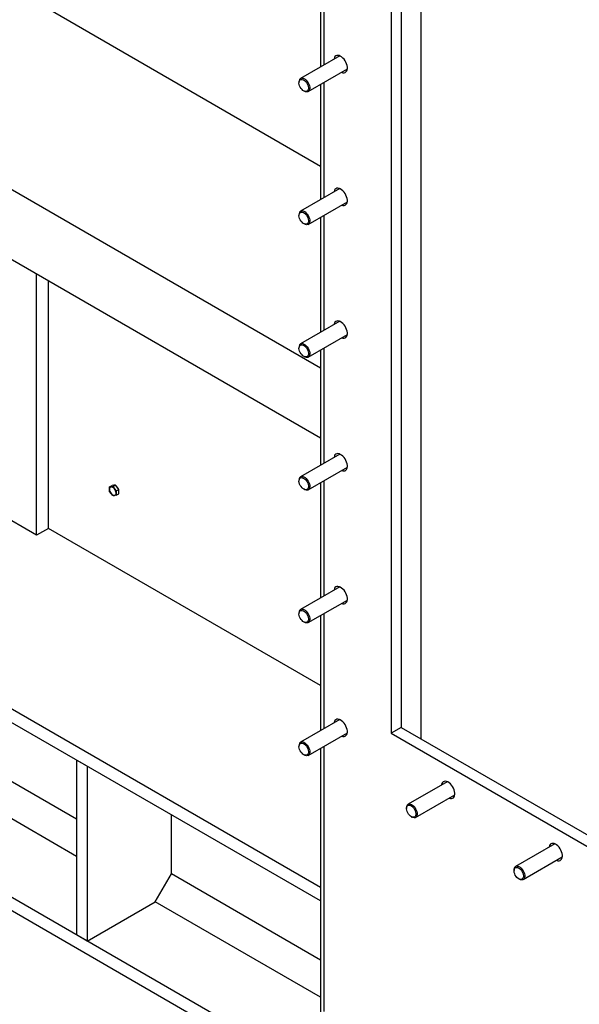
# Model space of a CAD drawing. Header units: millimetres. Extents: x 0 to 25230, y 0 to 17820.
# Tile 125 of 244: x 15580 to 16169, y 8743 to 9779. Entities that reach past the tile are written whole.
import ezdxf

# ---------------------------------------------------------------- set-up
doc = ezdxf.new("R2010")
doc.units = ezdxf.units.MM
doc.linetypes.add('SLD-Sólida', pattern=[0])
doc.layers.add('REFERÊNCIAS', color=9, linetype='SLD-Sólida')

msp = doc.modelspace()

# ---------------------------------------------------------------- linework, layer by layer
at = {"layer": 'REFERÊNCIAS', "linetype": 'SLD-Sólida', "lineweight": 25, "ltscale": 30}
for p, q in [((15970.5, 9896.9), (15970.5, 9028)), ((15981.1, 9890.7), (15981.1, 9034.1)), ((16002.3, 9021.9), (16002.3, 9878.5)), ((15896.2, 9850), (15896.2, 9728.8)), ((15899.8, 9852), (15899.8, 9730.9)), ((15609.9, 9789.8), (15896.2, 9624.5)), ((15916.5, 9740.5), (15875.3, 9716.7)), ((15883.3, 9702.9), (15924.5, 9726.7)), ((15873.6, 9713.1), (15873.6, 9712.3)), ((15896.2, 9710.4), (15896.2, 9589.2)), ((15899.8, 9712.4), (15899.8, 9591.3)), ((15878.6, 9703.7), (15879.3, 9703.3)), ((15426, 9683.7), (15896.2, 9412.3)), ((15426, 9610.2), (15896.2, 9338.8)), ((15916.5, 9600.9), (15875.3, 9577.1)), ((15883.3, 9563.3), (15924.5, 9587)), ((15873.6, 9573.5), (15873.6, 9572.6)), ((15896.2, 9570.7), (15896.2, 9449.6)), ((15899.8, 9572.8), (15899.8, 9451.6)), ((15878.6, 9564.1), (15879.3, 9563.7)), ((15896.2, 8865.9), (14704.8, 9553.7)), ((15896.2, 8851.6), (14704.8, 9539.4)), ((15597.5, 9236.3), (15597.5, 9511.2)), ((15609.9, 9243.5), (15609.9, 9504.1)), ((15916.5, 9461.3), (15875.3, 9437.5)), ((15883.3, 9423.6), (15924.5, 9447.4)), ((15873.6, 9433.8), (15873.6, 9433)), ((15878.6, 9424.4), (15879.3, 9424)), ((15896.2, 9431.1), (15896.2, 9310)), ((15899.8, 9433.2), (15899.8, 9312)), ((16796.6, 8148.1), (14704.8, 9355.7)), ((16796.6, 8133.8), (14704.8, 9341.4)), ((15916.5, 9321.6), (15875.3, 9297.9)), ((15883.3, 9284), (15924.5, 9307.8)), ((15873.6, 9294.2), (15873.6, 9293.4)), ((15896.2, 9291.5), (15896.2, 9170.3)), ((15899.8, 9293.5), (15899.8, 9172.4)), ((15674.1, 9284.7), (15674.3, 9287.1)), ((15674.3, 9287.1), (15676.9, 9288.6)), ((15674.3, 9287.1), (15675.9, 9287.2)), ((15675.9, 9280.1), (15674.3, 9282.4)), ((15675.9, 9287.2), (15677.8, 9287.4)), ((15677.8, 9278), (15675.9, 9280.1)), ((15678.7, 9288.8), (15676.9, 9288.6)), ((15677.8, 9287.4), (15680.4, 9288.9)), ((15677.8, 9287.4), (15679.4, 9285.1)), ((15680.4, 9288.9), (15678.7, 9288.8)), ((15679.4, 9285.1), (15681.3, 9283)), ((15682.2, 9286.7), (15680.4, 9288.9)), ((15681.3, 9283), (15681.2, 9280.6)), ((15681.3, 9283), (15684, 9284.5)), ((15681.3, 9278.3), (15684, 9279.8)), ((15684, 9284.5), (15682.2, 9286.7)), ((15684, 9282.2), (15684, 9284.5)), ((15684, 9279.8), (15684, 9282.2)), ((15878.6, 9284.8), (15879.3, 9284.4)), ((15597.5, 9236.3), (15526.1, 9277.6)), ((15679.4, 9278.1), (15677.8, 9278)), ((15681.3, 9278.3), (15679.4, 9278.1)), ((15609.9, 9243.5), (15597.5, 9236.3)), ((15896.2, 9078.2), (15609.9, 9243.5)), ((15896.2, 9078.2), (15609.9, 9243.5)), ((15916.5, 9182), (15875.3, 9158.2)), ((15883.3, 9144.4), (15924.5, 9168.1)), ((15873.6, 9154.6), (15873.6, 9153.8)), ((15878.6, 9145.2), (15879.3, 9144.8)), ((15896.2, 9151.9), (15896.2, 9030.7)), ((15899.8, 9153.9), (15899.8, 9032.7)), ((15639.6, 8937.7), (15421.1, 9063.8)), ((15916.5, 9042.4), (15875.3, 9018.6)), ((15639.6, 8898.5), (15404.1, 9034.5)), ((15981.1, 9034.1), (15970.5, 9028)), ((15981.1, 9034.1), (16543.2, 8709.6)), ((15883.3, 9004.7), (15924.5, 9028.5)), ((15970.5, 9028), (16543.2, 8697.4)), ((15873.6, 9014.9), (15873.6, 9014.1)), ((15896.2, 9012.2), (15896.2, 8733.2)), ((15899.8, 9014.3), (15899.8, 8735.3)), ((15650.9, 8993.3), (15639.6, 8999.8)), ((15639.6, 8999.8), (15639.6, 8816.1)), ((15878.6, 9005.5), (15879.3, 9005.1)), ((15650.9, 8993.3), (15650.9, 8809.5)), ((16029.6, 8977.1), (15988.4, 8953.3)), ((15996.4, 8939.4), (16037.6, 8963.2)), ((15986.8, 8949.6), (15986.8, 8948.8)), ((15739.3, 8880.2), (15739.3, 8942.2)), ((15991.7, 8940.2), (15992.4, 8939.8)), ((16142.7, 8911.8), (16101.5, 8888)), ((16109.5, 8874.1), (16150.7, 8897.9)), ((15722.3, 8850.8), (15739.3, 8880.2)), ((15896.2, 8789.5), (15739.3, 8880.2)), ((16099.9, 8884.3), (16099.9, 8883.5)), ((16104.8, 8874.9), (16105.5, 8874.5)), ((15650.9, 8809.5), (15722.3, 8850.8)), ((15896.2, 8750.3), (15722.3, 8850.8)), ((15650.9, 8809.5), (15639.6, 8816.1))]:
    msp.add_line(p, q, dxfattribs=at)
at = {"layer": 'REFERÊNCIAS', "linetype": 'SLD-Sólida', "lineweight": 25, "ltscale": 30, "flags": 128}
for points in [[(15918.5, 9723.2), (15918.5, 9723.2), (15919.8, 9722.8), (15921, 9722.7), (15922.1, 9723), (15923, 9723.6), (15923.7, 9724.5), (15924.2, 9725.6), (15924.5, 9727), (15924.5, 9728.6), (15924.2, 9730.2), (15923.7, 9732), (15923, 9733.7), (15922.1, 9735.4), (15921, 9736.9), (15919.8, 9738.2), (15918.5, 9739.4), (15917.1, 9740.2), (15915.8, 9740.8), (15914.5, 9741), (15913.4, 9740.9), (15912.3, 9740.4), (15911.5, 9739.7), (15910.9, 9738.7), (15910.5, 9737.4), (15910.5, 9737.1)], [(15876.1, 9715.8), (15877.1, 9715.7), (15878.2, 9715.3), (15879.3, 9714.6), (15880.4, 9713.7), (15881.4, 9712.5), (15882.2, 9711.2), (15882.9, 9709.8), (15883.3, 9708.4), (15883.5, 9707), (15883.5, 9705.7), (15883.2, 9704.7), (15882.7, 9703.8), (15881.9, 9703.3), (15881, 9703), (15880, 9703.1), (15878.9, 9703.5), (15877.8, 9704.2), (15876.8, 9705.1), (15875.8, 9706.3), (15874.9, 9707.6), (15874.3, 9709), (15873.8, 9710.5), (15873.6, 9711.8), (15873.7, 9713.1), (15874, 9714.2), (15874.5, 9715), (15875.2, 9715.5), (15876.1, 9715.8)], [(15876.4, 9717.1), (15877.6, 9717), (15878.8, 9716.6), (15880, 9715.9), (15881.2, 9714.9), (15882.3, 9713.6), (15883.2, 9712.2), (15884, 9710.6), (15884.6, 9709.1), (15884.9, 9707.5), (15884.9, 9706.1), (15884.7, 9704.8), (15884.2, 9703.8), (15883.5, 9703), (15882.6, 9702.6), (15881.6, 9702.5), (15880.4, 9702.8), (15879.3, 9703.3)], [(15918.5, 9583.6), (15918.5, 9583.6), (15919.8, 9583.2), (15921, 9583.1), (15922.1, 9583.4), (15923, 9584), (15923.7, 9584.9), (15924.2, 9586), (15924.5, 9587.4), (15924.5, 9588.9), (15924.2, 9590.6), (15923.7, 9592.3), (15923, 9594.1), (15922.1, 9595.7), (15921, 9597.3), (15919.8, 9598.6), (15918.5, 9599.7), (15917.1, 9600.6), (15915.8, 9601.1), (15914.5, 9601.4), (15913.4, 9601.2), (15912.3, 9600.8), (15911.5, 9600.1), (15910.9, 9599.1), (15910.5, 9597.8), (15910.5, 9597.4)], [(15876.1, 9576.2), (15877.1, 9576.1), (15878.2, 9575.7), (15879.3, 9575), (15880.4, 9574.1), (15881.4, 9572.9), (15882.2, 9571.6), (15882.9, 9570.2), (15883.3, 9568.7), (15883.5, 9567.4), (15883.5, 9566.1), (15883.2, 9565), (15882.7, 9564.2), (15881.9, 9563.6), (15881, 9563.4), (15880, 9563.5), (15878.9, 9563.9), (15877.8, 9564.6), (15876.8, 9565.5), (15875.8, 9566.7), (15874.9, 9568), (15874.3, 9569.4), (15873.8, 9570.8), (15873.6, 9572.2), (15873.7, 9573.5), (15874, 9574.5), (15874.5, 9575.4), (15875.2, 9575.9), (15876.1, 9576.2)], [(15876.4, 9577.5), (15877.6, 9577.4), (15878.8, 9577), (15880, 9576.3), (15881.2, 9575.2), (15882.3, 9574), (15883.2, 9572.6), (15884, 9571), (15884.6, 9569.4), (15884.9, 9567.9), (15884.9, 9566.5), (15884.7, 9565.2), (15884.2, 9564.2), (15883.5, 9563.4), (15882.6, 9563), (15881.6, 9562.9), (15880.4, 9563.1), (15879.3, 9563.7)], [(15918.5, 9443.9), (15918.5, 9443.9), (15919.8, 9443.5), (15921, 9443.5), (15922.1, 9443.8), (15923, 9444.3), (15923.7, 9445.2), (15924.2, 9446.4), (15924.5, 9447.8), (15924.5, 9449.3), (15924.2, 9451), (15923.7, 9452.7), (15923, 9454.4), (15922.1, 9456.1), (15921, 9457.6), (15919.8, 9459), (15918.5, 9460.1), (15917.1, 9461), (15915.8, 9461.5), (15914.5, 9461.7), (15913.4, 9461.6), (15912.3, 9461.2), (15911.5, 9460.4), (15910.9, 9459.4), (15910.5, 9458.2), (15910.5, 9457.8)], [(15876.1, 9436.5), (15877.1, 9436.5), (15878.2, 9436.1), (15879.3, 9435.4), (15880.4, 9434.4), (15881.4, 9433.3), (15882.2, 9431.9), (15882.9, 9430.5), (15883.3, 9429.1), (15883.5, 9427.7), (15883.5, 9426.5), (15883.2, 9425.4), (15882.7, 9424.6), (15881.9, 9424), (15881, 9423.8), (15880, 9423.8), (15878.9, 9424.2), (15877.8, 9424.9), (15876.8, 9425.9), (15875.8, 9427), (15874.9, 9428.4), (15874.3, 9429.8), (15873.8, 9431.2), (15873.6, 9432.6), (15873.7, 9433.8), (15874, 9434.9), (15874.5, 9435.7), (15875.2, 9436.3), (15876.1, 9436.5)], [(15876.4, 9437.8), (15877.6, 9437.8), (15878.8, 9437.4), (15880, 9436.6), (15881.2, 9435.6), (15882.3, 9434.4), (15883.2, 9432.9), (15884, 9431.4), (15884.6, 9429.8), (15884.9, 9428.3), (15884.9, 9426.8), (15884.7, 9425.6), (15884.2, 9424.5), (15883.5, 9423.8), (15882.6, 9423.4), (15881.6, 9423.3), (15880.4, 9423.5), (15879.3, 9424)], [(15918.5, 9304.3), (15918.5, 9304.3), (15919.8, 9303.9), (15921, 9303.9), (15922.1, 9304.1), (15923, 9304.7), (15923.7, 9305.6), (15924.2, 9306.8), (15924.5, 9308.1), (15924.5, 9309.7), (15924.2, 9311.4), (15923.7, 9313.1), (15923, 9314.8), (15922.1, 9316.5), (15921, 9318), (15919.8, 9319.4), (15918.5, 9320.5), (15917.1, 9321.3), (15915.8, 9321.9), (15914.5, 9322.1), (15913.4, 9322), (15912.3, 9321.6), (15911.5, 9320.8), (15910.9, 9319.8), (15910.5, 9318.5), (15910.5, 9318.2)], [(15876.1, 9296.9), (15877.1, 9296.8), (15878.2, 9296.4), (15879.3, 9295.7), (15880.4, 9294.8), (15881.4, 9293.6), (15882.2, 9292.3), (15882.9, 9290.9), (15883.3, 9289.5), (15883.5, 9288.1), (15883.5, 9286.8), (15883.2, 9285.8), (15882.7, 9284.9), (15881.9, 9284.4), (15881, 9284.1), (15880, 9284.2), (15878.9, 9284.6), (15877.8, 9285.3), (15876.8, 9286.2), (15875.8, 9287.4), (15874.9, 9288.7), (15874.3, 9290.1), (15873.8, 9291.6), (15873.6, 9292.9), (15873.7, 9294.2), (15874, 9295.3), (15874.5, 9296.1), (15875.2, 9296.7), (15876.1, 9296.9)], [(15876.4, 9298.2), (15877.6, 9298.1), (15878.8, 9297.7), (15880, 9297), (15881.2, 9296), (15882.3, 9294.7), (15883.2, 9293.3), (15884, 9291.8), (15884.6, 9290.2), (15884.9, 9288.6), (15884.9, 9287.2), (15884.7, 9285.9), (15884.2, 9284.9), (15883.5, 9284.2), (15882.6, 9283.7), (15881.6, 9283.6), (15880.4, 9283.9), (15879.3, 9284.4)], [(15678.3, 9288.8), (15678.9, 9288.9), (15679.4, 9288.9)], [(15918.5, 9164.7), (15918.5, 9164.7), (15919.8, 9164.3), (15921, 9164.2), (15922.1, 9164.5), (15923, 9165.1), (15923.7, 9166), (15924.2, 9167.1), (15924.5, 9168.5), (15924.5, 9170.1), (15924.2, 9171.7), (15923.7, 9173.5), (15923, 9175.2), (15922.1, 9176.8), (15921, 9178.4), (15919.8, 9179.7), (15918.5, 9180.8), (15917.1, 9181.7), (15915.8, 9182.2), (15914.5, 9182.5), (15913.4, 9182.4), (15912.3, 9181.9), (15911.5, 9181.2), (15910.9, 9180.2), (15910.5, 9178.9), (15910.5, 9178.5)], [(15876.1, 9157.3), (15877.1, 9157.2), (15878.2, 9156.8), (15879.3, 9156.1), (15880.4, 9155.2), (15881.4, 9154), (15882.2, 9152.7), (15882.9, 9151.3), (15883.3, 9149.8), (15883.5, 9148.5), (15883.5, 9147.2), (15883.2, 9146.1), (15882.7, 9145.3), (15881.9, 9144.8), (15881, 9144.5), (15880, 9144.6), (15878.9, 9145), (15877.8, 9145.7), (15876.8, 9146.6), (15875.8, 9147.8), (15874.9, 9149.1), (15874.3, 9150.5), (15873.8, 9151.9), (15873.6, 9153.3), (15873.7, 9154.6), (15874, 9155.6), (15874.5, 9156.5), (15875.2, 9157), (15876.1, 9157.3)], [(15876.4, 9158.6), (15877.6, 9158.5), (15878.8, 9158.1), (15880, 9157.4), (15881.2, 9156.4), (15882.3, 9155.1), (15883.2, 9153.7), (15884, 9152.1), (15884.6, 9150.6), (15884.9, 9149), (15884.9, 9147.6), (15884.7, 9146.3), (15884.2, 9145.3), (15883.5, 9144.5), (15882.6, 9144.1), (15881.6, 9144), (15880.4, 9144.3), (15879.3, 9144.8)], [(15918.5, 9025.1), (15918.5, 9025.1), (15919.8, 9024.7), (15921, 9024.6), (15922.1, 9024.9), (15923, 9025.5), (15923.7, 9026.3), (15924.2, 9027.5), (15924.5, 9028.9), (15924.5, 9030.4), (15924.2, 9032.1), (15923.7, 9033.8), (15923, 9035.6), (15922.1, 9037.2), (15921, 9038.7), (15919.8, 9040.1), (15918.5, 9041.2), (15917.1, 9042.1), (15915.8, 9042.6), (15914.5, 9042.8), (15913.4, 9042.7), (15912.3, 9042.3), (15911.5, 9041.6), (15910.9, 9040.5), (15910.5, 9039.3), (15910.5, 9038.9)], [(15876.1, 9017.6), (15877.1, 9017.6), (15878.2, 9017.2), (15879.3, 9016.5), (15880.4, 9015.5), (15881.4, 9014.4), (15882.2, 9013.1), (15882.9, 9011.6), (15883.3, 9010.2), (15883.5, 9008.8), (15883.5, 9007.6), (15883.2, 9006.5), (15882.7, 9005.7), (15881.9, 9005.1), (15881, 9004.9), (15880, 9005), (15878.9, 9005.4), (15877.8, 9006), (15876.8, 9007), (15875.8, 9008.2), (15874.9, 9009.5), (15874.3, 9010.9), (15873.8, 9012.3), (15873.6, 9013.7), (15873.7, 9014.9), (15874, 9016), (15874.5, 9016.8), (15875.2, 9017.4), (15876.1, 9017.6)], [(15876.4, 9019), (15877.6, 9018.9), (15878.8, 9018.5), (15880, 9017.7), (15881.2, 9016.7), (15882.3, 9015.5), (15883.2, 9014), (15884, 9012.5), (15884.6, 9010.9), (15884.9, 9009.4), (15884.9, 9007.9), (15884.7, 9006.7), (15884.2, 9005.7), (15883.5, 9004.9), (15882.6, 9004.5), (15881.6, 9004.4), (15880.4, 9004.6), (15879.3, 9005.1)], [(16031.6, 8959.7), (16031.6, 8959.7), (16032.9, 8959.4), (16034.1, 8959.3), (16035.2, 8959.6), (16036.2, 8960.1), (16036.9, 8961), (16037.4, 8962.2), (16037.6, 8963.6), (16037.6, 8965.1), (16037.4, 8966.8), (16036.9, 8968.5), (16036.2, 8970.2), (16035.2, 8971.9), (16034.1, 8973.4), (16032.9, 8974.8), (16031.6, 8975.9), (16030.3, 8976.8), (16028.9, 8977.3), (16027.7, 8977.5), (16026.5, 8977.4), (16025.5, 8977), (16024.6, 8976.3), (16024, 8975.2), (16023.6, 8974), (16023.6, 8973.6)], [(15989.2, 8952.3), (15990.2, 8952.3), (15991.3, 8951.9), (15992.4, 8951.2), (15993.5, 8950.2), (15994.5, 8949.1), (15995.3, 8947.7), (15996, 8946.3), (15996.4, 8944.9), (15996.6, 8943.5), (15996.6, 8942.3), (15996.3, 8941.2), (15995.8, 8940.4), (15995.1, 8939.8), (15994.2, 8939.6), (15993.2, 8939.6), (15992.1, 8940), (15991, 8940.7), (15989.9, 8941.7), (15988.9, 8942.8), (15988.1, 8944.2), (15987.4, 8945.6), (15987, 8947), (15986.8, 8948.4), (15986.8, 8949.6), (15987.1, 8950.7), (15987.6, 8951.5), (15988.3, 8952.1), (15989.2, 8952.3)], [(15989.6, 8953.7), (15990.7, 8953.6), (15991.9, 8953.2), (15993.1, 8952.4), (15994.3, 8951.4), (15995.4, 8950.2), (15996.4, 8948.7), (15997.1, 8947.2), (15997.7, 8945.6), (15998, 8944.1), (15998.1, 8942.6), (15997.8, 8941.4), (15997.4, 8940.3), (15996.7, 8939.6), (15995.8, 8939.2), (15994.7, 8939.1), (15993.5, 8939.3), (15992.4, 8939.8)], [(16144.7, 8894.4), (16144.7, 8894.4), (16146, 8894), (16147.3, 8894), (16148.4, 8894.2), (16149.3, 8894.8), (16150, 8895.7), (16150.5, 8896.9), (16150.8, 8898.3), (16150.8, 8899.8), (16150.5, 8901.5), (16150, 8903.2), (16149.3, 8904.9), (16148.4, 8906.6), (16147.3, 8908.1), (16146, 8909.5), (16144.7, 8910.6), (16143.4, 8911.4), (16142.1, 8912), (16140.8, 8912.2), (16139.6, 8912.1), (16138.6, 8911.7), (16137.8, 8910.9), (16137.2, 8909.9), (16136.8, 8908.6), (16136.7, 8908.3)], [(16102.4, 8887), (16103.4, 8886.9), (16104.5, 8886.6), (16105.6, 8885.9), (16106.6, 8884.9), (16107.6, 8883.8), (16108.5, 8882.4), (16109.1, 8881), (16109.6, 8879.6), (16109.8, 8878.2), (16109.7, 8877), (16109.4, 8875.9), (16108.9, 8875.1), (16108.2, 8874.5), (16107.3, 8874.3), (16106.3, 8874.3), (16105.2, 8874.7), (16104.1, 8875.4), (16103, 8876.4), (16102.1, 8877.5), (16101.2, 8878.8), (16100.6, 8880.3), (16100.1, 8881.7), (16099.9, 8883.1), (16099.9, 8884.3), (16100.2, 8885.4), (16100.7, 8886.2), (16101.5, 8886.8), (16102.4, 8887)], [(16102.7, 8888.3), (16103.8, 8888.3), (16105, 8887.8), (16106.3, 8887.1), (16107.4, 8886.1), (16108.5, 8884.8), (16109.5, 8883.4), (16110.3, 8881.9), (16110.8, 8880.3), (16111.1, 8878.8), (16111.2, 8877.3), (16111, 8876.1), (16110.5, 8875), (16109.8, 8874.3), (16108.9, 8873.8), (16107.8, 8873.8), (16106.7, 8874), (16105.5, 8874.5)]]:
    msp.add_lwpolyline(points, dxfattribs=at)
at = {"layer": 'REFERÊNCIAS', "linetype": 'SLD-Sólida', "lineweight": 25, "ltscale": 900}
for centre, radius, start, end in [((15877.1, 9713.6), 3.52, 100.6271, 189.1716), ((15877.1, 9574), 3.52, 100.6271, 189.1716), ((15877.1, 9434.4), 3.52, 100.6271, 189.1716), ((15877.1, 9294.8), 3.52, 100.6271, 189.1716), ((15676.3, 9285), 2.2, 100.5468, 189.2519), ((15681.8, 9285), 7.67, 182.6393, 219.7721), ((15675.6, 9282.6), 4.56, 33.4349, 86.5705), ((15679.7, 9282.6), 4.56, 213.4349, 266.5705), ((15673.5, 9280.2), 7.67, 2.6393, 39.7721), ((15679, 9280.2), 2.2, 280.5468, 9.2519), ((15676.3, 9281.9), 7.85, 26.872, 50.7172), ((15679.4, 9282.4), 4.67, 345.5647, 14.4353), ((15877.1, 9155.1), 3.52, 100.6271, 189.1716), ((15877.1, 9015.5), 3.52, 100.6271, 189.1716), ((15990.2, 8950.2), 3.52, 100.6271, 189.1716), ((16103.4, 8884.9), 3.52, 100.6271, 189.1716)]:
    msp.add_arc(centre, radius, start, end, dxfattribs=at)
at = {"layer": 'REFERÊNCIAS', "linetype": 'SLD-Sólida', "lineweight": 25, "ltscale": 30}
for points, knots in [([(15674.3, 9282.4), (15674.2, 9282.6), (15674.1, 9283.3), (15674.1, 9284.1), (15674.1, 9284.7)], [0, 0, 0, 0, 0.251673, 1, 1, 1, 1]), ([(15681.2, 9280.6), (15681.2, 9280), (15681.2, 9279.2), (15681.3, 9278.5), (15681.3, 9278.3)], [0, 0, 0, 0, 0.748327, 1, 1, 1, 1])]:
    msp.add_open_spline(points, degree=3, knots=knots, dxfattribs=at)

doc.saveas('drawing.dxf')
